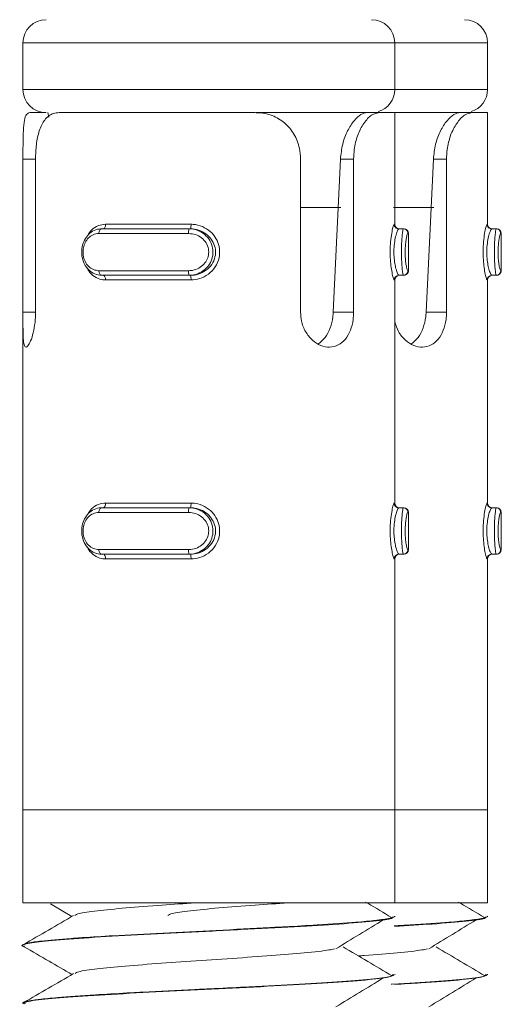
# Model space of a CAD drawing. Header units: millimetres. Extents: x -136 to 1613, y -2821 to -510.
# Tile 63 of 69: x 1479 to 1489, y -552 to -530. Entities that reach past the tile are written whole.
import ezdxf

# ---------------------------------------------------------------- set-up
doc = ezdxf.new("R2010")
doc.units = ezdxf.units.MM

msp = doc.modelspace()

# ---------------------------------------------------------------- linework, layer by layer
at = {"color": 7, "linetype": 'Continuous', "lineweight": 15}
for p, q in [((1478.998, -530.948), (1478.998, -531.948)), ((1486.998, -531.948), (1486.998, -530.948)), ((1488.998, -531.948), (1488.998, -530.948)), ((1479.145, -532.448), (1479.498, -532.448)), ((1479.532, -532.448), (1479.551, -532.544)), ((1479.775, -532.448), (1483.995, -532.448)), ((1486.401, -532.448), (1484.015, -532.448)), ((1486.661, -532.448), (1486.401, -532.448)), ((1486.661, -532.448), (1486.998, -532.448)), ((1486.998, -534.848), (1486.998, -532.448)), ((1488.401, -532.448), (1486.998, -532.448)), ((1488.661, -532.448), (1488.401, -532.448)), ((1488.661, -532.448), (1488.998, -532.448)), ((1488.998, -534.848), (1488.998, -532.448)), ((1478.998, -536.743), (1478.998, -533.448)), ((1479.268, -533.448), (1479.268, -536.743)), ((1484.972, -536.743), (1484.972, -533.448)), ((1485.675, -536.743), (1485.831, -533.448)), ((1486.114, -533.448), (1485.831, -533.448)), ((1486.114, -533.448), (1486.114, -536.743)), ((1487.675, -536.743), (1487.831, -533.448)), ((1488.114, -533.448), (1487.831, -533.448)), ((1488.114, -533.448), (1488.114, -536.743)), ((1484.972, -534.488), (1485.839, -534.488)), ((1486.972, -534.488), (1487.839, -534.488)), ((1480.776, -534.848), (1482.614, -534.848)), ((1482.565, -535.048), (1480.632, -535.048)), ((1480.689, -534.948), (1482.573, -534.948)), ((1482.604, -534.948), (1482.573, -534.948)), ((1487.089, -534.948), (1487.181, -534.948)), ((1487.181, -534.948), (1487.193, -534.948)), ((1487.293, -535.848), (1487.293, -535.048)), ((1489.089, -534.948), (1489.181, -534.948)), ((1489.181, -534.948), (1489.193, -534.948)), ((1489.293, -535.848), (1489.293, -535.048)), ((1480.632, -535.848), (1482.565, -535.848)), ((1482.573, -535.948), (1480.689, -535.948)), ((1482.614, -536.048), (1480.776, -536.048)), ((1482.604, -535.948), (1482.573, -535.948)), ((1486.998, -540.848), (1486.998, -536.048)), ((1487.089, -535.948), (1487.181, -535.948)), ((1487.193, -535.948), (1487.181, -535.948)), ((1488.998, -540.848), (1488.998, -536.048)), ((1489.089, -535.948), (1489.181, -535.948)), ((1489.193, -535.948), (1489.181, -535.948)), ((1486.114, -536.743), (1485.675, -536.743)), ((1488.114, -536.743), (1487.675, -536.743)), ((1478.998, -536.942), (1478.998, -547.448)), ((1480.689, -540.948), (1482.573, -540.948)), ((1480.776, -540.848), (1482.614, -540.848)), ((1482.604, -540.948), (1482.573, -540.948)), ((1487.089, -540.948), (1487.181, -540.948)), ((1487.181, -540.948), (1487.193, -540.948)), ((1489.089, -540.948), (1489.181, -540.948)), ((1489.181, -540.948), (1489.193, -540.948)), ((1482.565, -541.048), (1480.632, -541.048)), ((1487.293, -541.848), (1487.293, -541.048)), ((1489.293, -541.848), (1489.293, -541.048)), ((1480.632, -541.848), (1482.565, -541.848)), ((1482.573, -541.948), (1480.689, -541.948)), ((1482.614, -542.048), (1480.776, -542.048)), ((1482.604, -541.948), (1482.573, -541.948)), ((1486.998, -547.448), (1486.998, -542.048)), ((1487.089, -541.948), (1487.181, -541.948)), ((1487.193, -541.948), (1487.181, -541.948)), ((1488.998, -547.448), (1488.998, -542.048)), ((1489.089, -541.948), (1489.181, -541.948)), ((1489.193, -541.948), (1489.181, -541.948)), ((1478.998, -547.448), (1478.998, -549.448)), ((1478.998, -547.448), (1486.998, -547.448)), ((1478.998, -547.448), (1479.588, -547.448)), ((1479.588, -547.448), (1486.998, -547.448)), ((1486.998, -549.448), (1486.998, -547.448)), ((1486.998, -547.448), (1488.998, -547.448)), ((1488.998, -549.448), (1488.998, -547.448)), ((1478.998, -549.448), (1486.998, -549.448)), ((1479.59, -549.472), (1480.052, -549.741)), ((1486.998, -549.448), (1488.998, -549.448)), ((1486.998, -549.746), (1486.998, -549.736)), ((1488.998, -549.746), (1488.998, -549.736)), ((1478.998, -550.361), (1478.998, -550.371)), ((1486.998, -550.996), (1486.998, -550.986)), ((1488.998, -550.996), (1488.998, -550.986)), ((1478.998, -551.611), (1478.998, -551.621))]:
    msp.add_line(p, q, dxfattribs=at)
at = {"color": 8, "linetype": 'Continuous', "lineweight": 15}
for p, q in [((1486.998, -530.948), (1478.998, -530.948)), ((1488.998, -530.948), (1486.998, -530.948)), ((1478.998, -531.948), (1486.998, -531.948)), ((1486.998, -531.948), (1488.998, -531.948)), ((1478.998, -533.448), (1479.268, -533.448)), ((1486.99, -534.848), (1486.998, -534.848)), ((1488.99, -534.848), (1488.998, -534.848)), ((1487.293, -535.048), (1487.281, -535.048)), ((1489.293, -535.048), (1489.281, -535.048)), ((1487.281, -535.848), (1487.293, -535.848)), ((1489.281, -535.848), (1489.293, -535.848)), ((1486.998, -536.048), (1486.99, -536.048)), ((1488.998, -536.048), (1488.99, -536.048)), ((1478.998, -536.743), (1479.268, -536.743)), ((1486.99, -540.848), (1486.998, -540.848)), ((1488.99, -540.848), (1488.998, -540.848)), ((1487.293, -541.048), (1487.281, -541.048)), ((1489.293, -541.048), (1489.281, -541.048)), ((1487.281, -541.848), (1487.293, -541.848)), ((1489.281, -541.848), (1489.293, -541.848)), ((1486.998, -542.048), (1486.99, -542.048)), ((1488.998, -542.048), (1488.99, -542.048))]:
    msp.add_line(p, q, dxfattribs=at)
at = {"color": 7, "linetype": 'Continuous', "lineweight": 15, "flags": 128}
for points in [[(1480.776, -534.848), (1480.775, -534.868), (1480.772, -534.887), (1480.767, -534.904), (1480.76, -534.919), (1480.751, -534.932), (1480.742, -534.941), (1480.731, -534.946), (1480.72, -534.948)], [(1480.689, -534.948), (1480.678, -534.95), (1480.667, -534.956), (1480.658, -534.965), (1480.649, -534.978), (1480.642, -534.993), (1480.637, -535.01), (1480.634, -535.029), (1480.632, -535.048)], [(1480.632, -535.848), (1480.634, -535.868), (1480.637, -535.887), (1480.642, -535.904), (1480.649, -535.919), (1480.658, -535.932), (1480.667, -535.941), (1480.678, -535.946), (1480.689, -535.948)], [(1480.652, -535.941), (1480.655, -535.942), (1480.72, -535.948), (1480.72, -535.948), (1480.72, -535.948)], [(1480.72, -535.948), (1480.731, -535.95), (1480.742, -535.956), (1480.751, -535.965), (1480.76, -535.978), (1480.767, -535.993), (1480.772, -536.01), (1480.775, -536.029), (1480.776, -536.048)], [(1480.689, -540.948), (1480.678, -540.95), (1480.667, -540.956), (1480.658, -540.965), (1480.649, -540.978), (1480.642, -540.993), (1480.637, -541.01), (1480.634, -541.029), (1480.632, -541.048)], [(1480.776, -540.848), (1480.775, -540.868), (1480.772, -540.887), (1480.767, -540.904), (1480.76, -540.919), (1480.751, -540.932), (1480.742, -540.941), (1480.731, -540.946), (1480.72, -540.948)], [(1480.632, -541.848), (1480.634, -541.868), (1480.637, -541.887), (1480.642, -541.904), (1480.649, -541.919), (1480.658, -541.932), (1480.667, -541.941), (1480.678, -541.946), (1480.689, -541.948)], [(1480.72, -541.948), (1480.731, -541.95), (1480.742, -541.956), (1480.751, -541.965), (1480.76, -541.978), (1480.767, -541.993), (1480.772, -542.01), (1480.775, -542.029), (1480.776, -542.048)]]:
    msp.add_lwpolyline(points, dxfattribs=at)
at = {"color": 7, "linetype": 'Continuous', "lineweight": 15}
for centre, radius, start, end in [((1479.498, -530.948), 0.5, 90, 180), ((1486.498, -530.948), 0.5, 0, 90), ((1488.498, -530.948), 0.5, 0, 90), ((1479.498, -531.948), 0.5, 180, 270), ((1486.498, -531.948), 0.5, 286.7836, 0), ((1488.498, -531.948), 0.5, 286.7836, 0), ((1482.346, -534.873), 0.269, 343.7317, 5.2932), ((1487.089, -534.849), 0.0999, 179.9388, 269.9463), ((1487.098, -534.848), 0.1, 180, 270), ((1489.089, -534.849), 0.0999, 179.9386, 269.9465), ((1489.098, -534.848), 0.1, 180, 270), ((1482.871, -535.024), 0.308, 165.8596, 184.6287), ((1487.181, -535.048), 0.0998, 359.912, 89.9197), ((1487.193, -535.048), 0.1, 0, 90), ((1489.181, -535.048), 0.0998, 359.9115, 89.9202), ((1489.193, -535.048), 0.1, 0, 90), ((1482.871, -535.873), 0.308, 175.3673, 194.1445), ((1487.181, -535.849), 0.0998, 270.0706, 0.0977), ((1487.193, -535.848), 0.1, 270, 0), ((1489.181, -535.849), 0.0998, 270.0701, 0.0983), ((1489.193, -535.848), 0.1, 270, 0), ((1482.346, -536.024), 0.269, 354.715, 16.2568), ((1487.089, -536.048), 0.0999, 90.078, 180.0539), ((1487.098, -536.048), 0.1, 90, 180), ((1489.089, -536.048), 0.0999, 90.0778, 180.0542), ((1489.098, -536.048), 0.1, 90, 180), ((1482.871, -541.024), 0.308, 165.8555, 184.6327), ((1482.346, -540.873), 0.269, 343.7432, 5.285), ((1487.089, -540.848), 0.0999, 179.9461, 269.922), ((1487.098, -540.848), 0.1, 180, 270), ((1487.181, -541.048), 0.0998, 359.9023, 89.9294), ((1487.193, -541.048), 0.1, 0, 90), ((1489.089, -540.848), 0.0999, 179.9458, 269.9222), ((1489.098, -540.848), 0.1, 180, 270), ((1489.181, -541.048), 0.0998, 359.9017, 89.9299), ((1489.193, -541.048), 0.1, 0, 90), ((1482.871, -541.873), 0.308, 175.3713, 194.1404), ((1487.181, -541.849), 0.0998, 270.0803, 0.088), ((1487.193, -541.848), 0.1, 270, 0), ((1489.181, -541.849), 0.0998, 270.0798, 0.0885), ((1489.193, -541.848), 0.1, 270, 0), ((1482.346, -542.024), 0.269, 354.7068, 16.2683), ((1487.089, -542.048), 0.0999, 90.0537, 180.0612), ((1487.098, -542.048), 0.1, 90, 180), ((1489.089, -542.048), 0.0999, 90.0535, 180.0614), ((1489.098, -542.048), 0.1, 90, 180)]:
    msp.add_arc(centre, radius, start, end, dxfattribs=at)
for points, knots in [([(1478.998, -533.448), (1478.998, -533.338), (1478.998, -533.117), (1479.003, -532.823), (1479.024, -532.601), (1479.069, -532.47), (1479.121, -532.455), (1479.145, -532.448)], [0, 0, 0, 0, 0.204181, 0.408371, 0.612326, 0.818132, 1, 1, 1, 1]), ([(1479.775, -532.448), (1479.735, -532.452), (1479.617, -532.462), (1479.462, -532.579), (1479.343, -532.823), (1479.279, -533.123), (1479.272, -533.342), (1479.268, -533.448)], [0, 0, 0, 0, 0.128832, 0.376941, 0.59572, 0.802065, 1, 1, 1, 1]), ([(1484.972, -533.448), (1484.967, -533.369), (1484.955, -533.18), (1484.844, -532.9), (1484.64, -532.654), (1484.363, -532.494), (1484.134, -532.45), (1484.009, -532.449), (1483.995, -532.448)], [0, 0, 0, 0, 0.1470779, 0.3513516, 0.5552972, 0.7600371, 0.9713777, 1, 1, 1, 1]), ([(1485.831, -533.448), (1485.843, -533.34), (1485.866, -533.122), (1485.979, -532.83), (1486.122, -532.609), (1486.276, -532.472), (1486.359, -532.456), (1486.401, -532.448)], [0, 0, 0, 0, 0.201313, 0.402858, 0.601703, 0.799279, 1, 1, 1, 1]), ([(1486.661, -532.448), (1486.609, -532.459), (1486.504, -532.48), (1486.332, -532.659), (1486.196, -532.922), (1486.124, -533.2), (1486.117, -533.38), (1486.114, -533.448)], [0, 0, 0, 0, 0.227116, 0.454909, 0.667255, 0.87213, 1, 1, 1, 1]), ([(1487.831, -533.448), (1487.843, -533.34), (1487.866, -533.122), (1487.979, -532.83), (1488.122, -532.609), (1488.276, -532.472), (1488.359, -532.456), (1488.401, -532.448)], [0, 0, 0, 0, 0.201314, 0.402857, 0.601703, 0.799282, 1, 1, 1, 1]), ([(1488.661, -532.448), (1488.609, -532.459), (1488.504, -532.48), (1488.332, -532.659), (1488.196, -532.922), (1488.124, -533.2), (1488.117, -533.38), (1488.114, -533.448)], [0, 0, 0, 0, 0.227112, 0.454909, 0.667255, 0.87213, 1, 1, 1, 1]), ([(1482.614, -534.848), (1482.645, -534.85), (1482.747, -534.855), (1482.91, -534.912), (1483.071, -535.034), (1483.183, -535.194), (1483.238, -535.379), (1483.228, -535.58), (1483.145, -535.774), (1482.996, -535.931), (1482.81, -536.03), (1482.677, -536.043), (1482.614, -536.048)], [0, 0, 0, 0, 0.049967, 0.160716, 0.265972, 0.365258, 0.462978, 0.56567, 0.676017, 0.789425, 0.900467, 1, 1, 1, 1]), ([(1486.99, -536.048), (1486.987, -536.047), (1486.98, -536.042), (1486.961, -535.985), (1486.934, -535.863), (1486.912, -535.703), (1486.9, -535.518), (1486.902, -535.317), (1486.92, -535.122), (1486.947, -534.966), (1486.974, -534.866), (1486.984, -534.854), (1486.99, -534.848)], [0, 0, 0, 0, 0.049972, 0.160723, 0.265966, 0.365266, 0.462971, 0.565678, 0.676024, 0.789418, 0.90047, 1, 1, 1, 1]), ([(1488.99, -536.048), (1488.987, -536.047), (1488.98, -536.042), (1488.961, -535.985), (1488.934, -535.863), (1488.912, -535.703), (1488.9, -535.518), (1488.902, -535.317), (1488.92, -535.122), (1488.947, -534.966), (1488.974, -534.866), (1488.984, -534.854), (1488.99, -534.848)], [0, 0, 0, 0, 0.049965, 0.16072, 0.265967, 0.365265, 0.46297, 0.565677, 0.676025, 0.78942, 0.900469, 1, 1, 1, 1]), ([(1480.689, -535.948), (1480.689, -535.948), (1480.638, -535.948), (1480.538, -535.928), (1480.406, -535.839), (1480.31, -535.703), (1480.261, -535.54), (1480.259, -535.373), (1480.301, -535.219), (1480.381, -535.088), (1480.496, -534.99), (1480.606, -534.953), (1480.672, -534.948), (1480.689, -534.948), (1480.689, -534.948)], [0, 0, 0, 0, 0.000037, 0.112208, 0.224491, 0.337096, 0.445589, 0.547538, 0.646162, 0.746788, 0.852428, 0.963253, 0.999963, 1, 1, 1, 1]), ([(1480.632, -535.048), (1480.619, -535.049), (1480.566, -535.051), (1480.478, -535.082), (1480.386, -535.159), (1480.322, -535.264), (1480.289, -535.387), (1480.29, -535.522), (1480.33, -535.653), (1480.406, -535.761), (1480.511, -535.834), (1480.592, -535.844), (1480.632, -535.848)], [0, 0, 0, 0, 0.037282, 0.149824, 0.256285, 0.356425, 0.453443, 0.553204, 0.659998, 0.772414, 0.885912, 1, 1, 1, 1]), ([(1482.565, -535.848), (1482.581, -535.848), (1482.645, -535.846), (1482.754, -535.815), (1482.871, -535.738), (1482.954, -535.633), (1482.998, -535.509), (1482.997, -535.375), (1482.944, -535.244), (1482.845, -535.136), (1482.713, -535.063), (1482.614, -535.053), (1482.565, -535.048)], [0, 0, 0, 0, 0.037282, 0.149826, 0.256276, 0.356432, 0.453449, 0.553209, 0.660002, 0.772416, 0.885916, 1, 1, 1, 1]), ([(1482.573, -534.948), (1482.573, -534.948), (1482.63, -534.948), (1482.751, -534.969), (1482.909, -535.058), (1483.027, -535.194), (1483.089, -535.357), (1483.09, -535.524), (1483.039, -535.678), (1482.94, -535.809), (1482.8, -535.906), (1482.67, -535.944), (1482.592, -535.948), (1482.573, -535.948), (1482.573, -535.948)], [0, 0, 0, 0, 0.000039, 0.112216, 0.224486, 0.337092, 0.445585, 0.547552, 0.646175, 0.746786, 0.852425, 0.963251, 0.999961, 1, 1, 1, 1]), ([(1482.604, -535.948), (1482.604, -535.948), (1482.659, -535.948), (1482.775, -535.931), (1482.936, -535.852), (1483.067, -535.721), (1483.14, -535.559), (1483.149, -535.39), (1483.1, -535.235), (1483.002, -535.102), (1482.861, -535.001), (1482.72, -534.955), (1482.632, -534.948), (1482.604, -534.948), (1482.604, -534.948)], [0, 0, 0, 0, 0.000037, 0.10113, 0.213607, 0.327136, 0.435864, 0.536187, 0.632075, 0.730796, 0.836851, 0.949309, 0.999963, 1, 1, 1, 1]), ([(1487.089, -534.948), (1487.089, -534.948), (1487.083, -534.948), (1487.067, -534.966), (1487.035, -535.045), (1487.003, -535.176), (1486.982, -535.338), (1486.98, -535.507), (1486.994, -535.661), (1487.019, -535.794), (1487.051, -535.896), (1487.075, -535.942), (1487.086, -535.948), (1487.089, -535.948), (1487.089, -535.948)], [0, 0, 0, 0, 0.000037, 0.101132, 0.213607, 0.327135, 0.435879, 0.536202, 0.632074, 0.730794, 0.836856, 0.949313, 0.999963, 1, 1, 1, 1]), ([(1487.181, -535.948), (1487.181, -535.948), (1487.179, -535.948), (1487.174, -535.928), (1487.162, -535.839), (1487.151, -535.703), (1487.144, -535.54), (1487.143, -535.373), (1487.149, -535.219), (1487.16, -535.088), (1487.171, -534.99), (1487.178, -534.953), (1487.181, -534.948), (1487.181, -534.948), (1487.181, -534.948)], [0, 0, 0, 0, 0.0000375, 0.112212, 0.2244928, 0.3370993, 0.4455902, 0.5475389, 0.6461609, 0.7467868, 0.8524282, 0.9632488, 0.9999625, 1, 1, 1, 1]), ([(1487.281, -535.048), (1487.28, -535.049), (1487.274, -535.051), (1487.262, -535.082), (1487.246, -535.159), (1487.232, -535.264), (1487.224, -535.387), (1487.224, -535.522), (1487.233, -535.653), (1487.25, -535.761), (1487.268, -535.834), (1487.276, -535.844), (1487.281, -535.848)], [0, 0, 0, 0, 0.037284, 0.149826, 0.25629, 0.356425, 0.453445, 0.553206, 0.659996, 0.772416, 0.885916, 1, 1, 1, 1]), ([(1489.089, -534.948), (1489.089, -534.948), (1489.083, -534.948), (1489.067, -534.966), (1489.035, -535.045), (1489.003, -535.176), (1488.982, -535.338), (1488.98, -535.507), (1488.994, -535.661), (1489.019, -535.794), (1489.051, -535.896), (1489.075, -535.942), (1489.086, -535.948), (1489.089, -535.948), (1489.089, -535.948)], [0, 0, 0, 0, 0.000037, 0.101127, 0.213606, 0.327134, 0.435879, 0.536202, 0.632071, 0.730791, 0.836856, 0.949308, 0.999963, 1, 1, 1, 1]), ([(1489.181, -535.948), (1489.181, -535.948), (1489.179, -535.948), (1489.174, -535.928), (1489.162, -535.839), (1489.151, -535.703), (1489.144, -535.54), (1489.143, -535.373), (1489.149, -535.219), (1489.16, -535.088), (1489.171, -534.99), (1489.178, -534.953), (1489.181, -534.948), (1489.181, -534.948), (1489.181, -534.948)], [0, 0, 0, 0, 0.000038, 0.112212, 0.224492, 0.337098, 0.44559, 0.547538, 0.646162, 0.746787, 0.852424, 0.963249, 0.999962, 1, 1, 1, 1]), ([(1489.281, -535.048), (1489.28, -535.049), (1489.274, -535.051), (1489.262, -535.082), (1489.246, -535.159), (1489.232, -535.264), (1489.224, -535.387), (1489.224, -535.522), (1489.233, -535.653), (1489.25, -535.761), (1489.268, -535.834), (1489.276, -535.844), (1489.281, -535.848)], [0, 0, 0, 0, 0.037284, 0.149826, 0.256289, 0.356427, 0.453445, 0.553205, 0.66, 0.772412, 0.885916, 1, 1, 1, 1]), ([(1479.268, -536.743), (1479.267, -536.796), (1479.264, -536.931), (1479.233, -537.138), (1479.179, -537.331), (1479.118, -537.459), (1479.063, -537.507), (1479.025, -537.469), (1479.005, -537.351), (1478.998, -537.166), (1478.998, -536.951), (1478.998, -536.805), (1478.998, -536.743)], [0, 0, 0, 0, 0.067549, 0.172848, 0.27938, 0.387326, 0.494682, 0.600405, 0.705954, 0.813027, 0.921036, 1, 1, 1, 1]), ([(1486.114, -536.743), (1486.112, -536.796), (1486.107, -536.931), (1486.052, -537.138), (1485.943, -537.331), (1485.788, -537.459), (1485.601, -537.507), (1485.405, -537.469), (1485.221, -537.351), (1485.072, -537.166), (1484.985, -536.951), (1484.976, -536.805), (1484.972, -536.743)], [0, 0, 0, 0, 0.067549, 0.172849, 0.279381, 0.387325, 0.494686, 0.600406, 0.705955, 0.81303, 0.921036, 1, 1, 1, 1]), ([(1485.357, -537.423), (1485.408, -537.381), (1485.512, -537.297), (1485.616, -537.087), (1485.664, -536.892), (1485.673, -536.775), (1485.675, -536.743)], [0, 0, 0, 0, 0.292241, 0.589103, 0.884004, 1, 1, 1, 1]), ([(1488.114, -536.743), (1488.112, -536.796), (1488.107, -536.931), (1488.052, -537.138), (1487.943, -537.331), (1487.788, -537.459), (1487.602, -537.507), (1487.405, -537.469), (1487.222, -537.351), (1487.071, -537.171), (1487.022, -537.017), (1486.998, -536.943)], [0, 0, 0, 0, 0.073933, 0.189184, 0.305783, 0.423931, 0.541436, 0.657149, 0.772673, 0.889865, 1, 1, 1, 1]), ([(1487.357, -537.423), (1487.408, -537.381), (1487.512, -537.297), (1487.616, -537.087), (1487.664, -536.892), (1487.673, -536.775), (1487.675, -536.743)], [0, 0, 0, 0, 0.292237, 0.589099, 0.884004, 1, 1, 1, 1]), ([(1480.689, -541.948), (1480.689, -541.948), (1480.638, -541.948), (1480.538, -541.928), (1480.406, -541.839), (1480.31, -541.703), (1480.261, -541.54), (1480.259, -541.373), (1480.301, -541.219), (1480.381, -541.088), (1480.496, -540.99), (1480.606, -540.953), (1480.672, -540.948), (1480.689, -540.948), (1480.689, -540.948)], [0, 0, 0, 0, 0.0000373, 0.1122117, 0.2244854, 0.3370908, 0.4455842, 0.5475334, 0.6461755, 0.7467867, 0.8524274, 0.9632529, 0.9999627, 1, 1, 1, 1]), ([(1482.573, -540.948), (1482.573, -540.948), (1482.63, -540.948), (1482.751, -540.969), (1482.909, -541.058), (1483.027, -541.194), (1483.089, -541.357), (1483.09, -541.524), (1483.039, -541.678), (1482.94, -541.809), (1482.8, -541.906), (1482.67, -541.944), (1482.592, -541.948), (1482.573, -541.948), (1482.573, -541.948)], [0, 0, 0, 0, 0.000039, 0.112216, 0.224487, 0.337093, 0.445586, 0.547535, 0.646159, 0.746785, 0.852425, 0.963251, 0.999961, 1, 1, 1, 1]), ([(1482.604, -541.948), (1482.604, -541.948), (1482.659, -541.948), (1482.775, -541.931), (1482.936, -541.852), (1483.067, -541.721), (1483.14, -541.559), (1483.149, -541.39), (1483.1, -541.235), (1483.002, -541.102), (1482.861, -541.001), (1482.72, -540.955), (1482.632, -540.948), (1482.604, -540.948), (1482.604, -540.948)], [0, 0, 0, 0, 0.000037, 0.101129, 0.213606, 0.327135, 0.435879, 0.536201, 0.632071, 0.730792, 0.836857, 0.949309, 0.999963, 1, 1, 1, 1]), ([(1482.614, -540.848), (1482.645, -540.85), (1482.747, -540.855), (1482.91, -540.912), (1483.071, -541.034), (1483.183, -541.194), (1483.238, -541.379), (1483.228, -541.58), (1483.145, -541.774), (1482.996, -541.931), (1482.81, -542.03), (1482.677, -542.043), (1482.614, -542.048)], [0, 0, 0, 0, 0.049967, 0.160721, 0.265967, 0.365265, 0.46297, 0.565677, 0.676025, 0.789421, 0.90047, 1, 1, 1, 1]), ([(1486.99, -542.048), (1486.987, -542.047), (1486.98, -542.042), (1486.961, -541.985), (1486.934, -541.863), (1486.912, -541.703), (1486.9, -541.518), (1486.902, -541.317), (1486.92, -541.122), (1486.947, -540.966), (1486.974, -540.866), (1486.984, -540.854), (1486.99, -540.848)], [0, 0, 0, 0, 0.049973, 0.160719, 0.265971, 0.365259, 0.462979, 0.565671, 0.676017, 0.789422, 0.900467, 1, 1, 1, 1]), ([(1487.089, -540.948), (1487.089, -540.948), (1487.083, -540.948), (1487.067, -540.966), (1487.035, -541.045), (1487.003, -541.176), (1486.982, -541.338), (1486.98, -541.507), (1486.994, -541.661), (1487.019, -541.794), (1487.051, -541.896), (1487.075, -541.942), (1487.086, -541.948), (1487.089, -541.948), (1487.089, -541.948)], [0, 0, 0, 0, 0.000037, 0.101131, 0.213607, 0.327135, 0.435861, 0.536185, 0.632074, 0.730794, 0.836856, 0.949313, 0.999963, 1, 1, 1, 1]), ([(1487.181, -541.948), (1487.181, -541.948), (1487.179, -541.948), (1487.174, -541.928), (1487.162, -541.839), (1487.151, -541.703), (1487.144, -541.54), (1487.143, -541.373), (1487.149, -541.219), (1487.16, -541.088), (1487.171, -540.99), (1487.178, -540.953), (1487.181, -540.948), (1487.181, -540.948), (1487.181, -540.948)], [0, 0, 0, 0, 0.000038, 0.112216, 0.224487, 0.337094, 0.445586, 0.547535, 0.646175, 0.746786, 0.852428, 0.963249, 0.999962, 1, 1, 1, 1]), ([(1488.99, -542.048), (1488.987, -542.047), (1488.98, -542.042), (1488.961, -541.985), (1488.934, -541.863), (1488.912, -541.703), (1488.9, -541.518), (1488.902, -541.317), (1488.92, -541.122), (1488.947, -540.966), (1488.974, -540.866), (1488.984, -540.854), (1488.99, -540.848)], [0, 0, 0, 0, 0.049965, 0.160716, 0.265972, 0.365258, 0.462978, 0.56567, 0.676018, 0.789424, 0.900466, 1, 1, 1, 1]), ([(1489.089, -540.948), (1489.089, -540.948), (1489.083, -540.948), (1489.067, -540.966), (1489.035, -541.045), (1489.003, -541.176), (1488.982, -541.338), (1488.98, -541.507), (1488.994, -541.661), (1489.019, -541.794), (1489.051, -541.896), (1489.075, -541.942), (1489.086, -541.948), (1489.089, -541.948), (1489.089, -541.948)], [0, 0, 0, 0, 0.000037, 0.1011268, 0.2136056, 0.327134, 0.4358619, 0.5361843, 0.6320714, 0.730791, 0.836856, 0.9493082, 0.999963, 1, 1, 1, 1]), ([(1489.181, -541.948), (1489.181, -541.948), (1489.179, -541.948), (1489.174, -541.928), (1489.162, -541.839), (1489.151, -541.703), (1489.144, -541.54), (1489.143, -541.373), (1489.149, -541.219), (1489.16, -541.088), (1489.171, -540.99), (1489.178, -540.953), (1489.181, -540.948), (1489.181, -540.948), (1489.181, -540.948)], [0, 0, 0, 0, 0.000038, 0.112215, 0.224487, 0.337093, 0.445586, 0.547534, 0.646175, 0.746786, 0.852424, 0.963249, 0.999962, 1, 1, 1, 1]), ([(1480.632, -541.048), (1480.619, -541.049), (1480.566, -541.051), (1480.478, -541.082), (1480.386, -541.159), (1480.322, -541.264), (1480.289, -541.387), (1480.29, -541.522), (1480.33, -541.653), (1480.406, -541.761), (1480.511, -541.834), (1480.592, -541.844), (1480.632, -541.848)], [0, 0, 0, 0, 0.037281, 0.149828, 0.256275, 0.356431, 0.453449, 0.553209, 0.660002, 0.772417, 0.885913, 1, 1, 1, 1]), ([(1482.565, -541.848), (1482.581, -541.848), (1482.645, -541.846), (1482.754, -541.815), (1482.871, -541.738), (1482.954, -541.633), (1482.998, -541.509), (1482.997, -541.375), (1482.944, -541.244), (1482.845, -541.136), (1482.713, -541.063), (1482.614, -541.053), (1482.565, -541.048)], [0, 0, 0, 0, 0.037284, 0.149823, 0.256287, 0.356425, 0.453444, 0.553205, 0.659998, 0.772414, 0.885915, 1, 1, 1, 1]), ([(1487.281, -541.048), (1487.28, -541.049), (1487.274, -541.051), (1487.262, -541.082), (1487.246, -541.159), (1487.232, -541.264), (1487.224, -541.387), (1487.224, -541.522), (1487.233, -541.653), (1487.25, -541.761), (1487.268, -541.834), (1487.276, -541.844), (1487.281, -541.848)], [0, 0, 0, 0, 0.037282, 0.14983, 0.256279, 0.356431, 0.45345, 0.55321, 0.659999, 0.772419, 0.885917, 1, 1, 1, 1]), ([(1489.281, -541.048), (1489.28, -541.049), (1489.274, -541.051), (1489.262, -541.082), (1489.246, -541.159), (1489.232, -541.264), (1489.224, -541.387), (1489.224, -541.522), (1489.233, -541.653), (1489.25, -541.761), (1489.268, -541.834), (1489.276, -541.844), (1489.281, -541.848)], [0, 0, 0, 0, 0.037282, 0.149829, 0.256278, 0.356434, 0.45345, 0.55321, 0.660003, 0.772414, 0.885917, 1, 1, 1, 1]), ([(1480.115, -549.721), (1480.137, -549.706), (1480.189, -549.671), (1480.575, -549.619), (1481.188, -549.558), (1481.933, -549.5), (1482.467, -549.464), (1482.708, -549.448)], [0, 0, 0, 0, 0.155332, 0.373978, 0.595432, 0.817782, 1, 1, 1, 1]), ([(1482.115, -549.721), (1482.137, -549.706), (1482.189, -549.671), (1482.575, -549.619), (1483.188, -549.558), (1483.933, -549.5), (1484.467, -549.464), (1484.708, -549.448)], [0, 0, 0, 0, 0.155331, 0.373976, 0.595431, 0.817781, 1, 1, 1, 1]), ([(1486.933, -549.763), (1486.761, -549.661), (1486.574, -549.551), (1486.387, -549.44), (1486.371, -549.431)], [0, 0, 0, 0, 0.919241, 1, 1, 1, 1]), ([(1488.933, -549.763), (1488.761, -549.661), (1488.574, -549.551), (1488.387, -549.44), (1488.371, -549.431)], [0, 0, 0, 0, 0.919243, 1, 1, 1, 1]), ([(1479.033, -550.391), (1479.025, -550.39), (1478.921, -550.368), (1479.064, -550.324), (1479.49, -550.264), (1480.272, -550.206), (1481.291, -550.142), (1482.471, -550.085), (1483.697, -550.023), (1484.858, -549.962), (1485.856, -549.905), (1486.574, -549.841), (1486.968, -549.791), (1486.958, -549.758), (1486.954, -549.746)], [0, 0, 0, 0, 0.007934, 0.102234, 0.195525, 0.28841, 0.382823, 0.475135, 0.56915, 0.662945, 0.755399, 0.849852, 0.94247, 1, 1, 1, 1]), ([(1480.088, -549.72), (1479.908, -549.824), (1479.548, -550.034), (1479.188, -550.242), (1479.008, -550.347)], [0, 0, 0, 0, 0.499706, 1, 1, 1, 1]), ([(1486.994, -549.736), (1486.993, -549.741), (1486.989, -549.766), (1486.862, -549.79), (1486.675, -549.815), (1486.513, -549.835), (1486.123, -549.872), (1485.449, -549.919), (1484.81, -549.954), (1484.456, -549.973), (1483.98, -549.998), (1483.167, -550.041), (1481.998, -550.097), (1481.016, -550.149), (1480.419, -550.187), (1480.149, -550.206), (1480.071, -550.212), (1479.789, -550.233), (1479.487, -550.258), (1479.19, -550.296), (1479.015, -550.327), (1479.033, -550.35), (1479.04, -550.361)], [0, 0, 0, 0, 0.02455, 0.115823, 0.126313, 0.145397, 0.209251, 0.302063, 0.366016, 0.384419, 0.39374, 0.487246, 0.579191, 0.671444, 0.738009, 0.756504, 0.762041, 0.765104, 0.856447, 0.888171, 0.949692, 1, 1, 1, 1]), ([(1485.731, -550.437), (1485.9, -550.334), (1486.24, -550.126), (1486.582, -549.918), (1486.753, -549.815)], [0, 0, 0, 0, 0.4999503, 1, 1, 1, 1]), ([(1488.994, -549.736), (1488.993, -549.741), (1488.989, -549.766), (1488.862, -549.79), (1488.675, -549.815), (1488.513, -549.835), (1488.12, -549.872), (1487.56, -549.912), (1487.103, -549.937), (1486.987, -549.944)], [0, 0, 0, 0, 0.073624, 0.347351, 0.37881, 0.436039, 0.627539, 0.905879, 1, 1, 1, 1]), ([(1486.994, -549.953), (1487.277, -549.937), (1487.906, -549.901), (1488.571, -549.841), (1488.968, -549.791), (1488.958, -549.758), (1488.954, -549.746)], [0, 0, 0, 0, 0.240304, 0.533661, 0.821317, 1, 1, 1, 1]), ([(1487.731, -550.437), (1487.9, -550.334), (1488.24, -550.126), (1488.582, -549.918), (1488.753, -549.815)], [0, 0, 0, 0, 0.499952, 1, 1, 1, 1]), ([(1479.019, -550.391), (1479.199, -550.496), (1479.544, -550.695), (1479.888, -550.895), (1480.052, -550.991)], [0, 0, 0, 0, 0.522699, 1, 1, 1, 1]), ([(1480.12, -550.97), (1480.125, -550.962), (1480.14, -550.933), (1480.447, -550.884), (1481, -550.826), (1481.75, -550.762), (1482.612, -550.705), (1483.508, -550.643), (1484.362, -550.582), (1485.077, -550.525), (1485.543, -550.473), (1485.667, -550.446), (1485.702, -550.438)], [0, 0, 0, 0, 0.047809, 0.160914, 0.273527, 0.387999, 0.499914, 0.613902, 0.727623, 0.839709, 0.954232, 1, 1, 1, 1]), ([(1486.943, -551.019), (1486.767, -550.915), (1486.417, -550.708), (1486.066, -550.5), (1485.89, -550.396)], [0, 0, 0, 0, 0.500052, 1, 1, 1, 1]), ([(1486.22, -550.591), (1486.261, -550.588), (1486.581, -550.565), (1487.071, -550.525), (1487.544, -550.473), (1487.667, -550.446), (1487.702, -550.438)], [0, 0, 0, 0, 0.057524, 0.445366, 0.841633, 1, 1, 1, 1]), ([(1488.943, -551.019), (1488.767, -550.915), (1488.417, -550.708), (1488.066, -550.5), (1487.89, -550.396)], [0, 0, 0, 0, 0.500053, 1, 1, 1, 1]), ([(1486.96, -550.986), (1486.961, -550.998), (1486.963, -551.031), (1486.585, -551.079), (1485.908, -551.141), (1484.97, -551.196), (1484.003, -551.247), (1483.227, -551.287), (1482.454, -551.326), (1481.891, -551.353), (1481.422, -551.377), (1481.066, -551.397), (1480.439, -551.435), (1479.786, -551.482), (1479.418, -551.517), (1479.277, -551.535), (1479.238, -551.54), (1479.096, -551.562), (1478.958, -551.586), (1479.012, -551.608), (1479.018, -551.611)], [0, 0, 0, 0, 0.060918, 0.152611, 0.246166, 0.33788, 0.430448, 0.490459, 0.52406, 0.615363, 0.62592, 0.645029, 0.708815, 0.801664, 0.86622, 0.884479, 0.890092, 0.89336, 0.986893, 1, 1, 1, 1]), ([(1480.088, -550.97), (1479.908, -551.074), (1479.548, -551.284), (1479.188, -551.492), (1479.008, -551.597)], [0, 0, 0, 0, 0.499706, 1, 1, 1, 1]), ([(1479.044, -551.621), (1479.035, -551.611), (1479.005, -551.581), (1479.351, -551.529), (1480.029, -551.473), (1480.995, -551.409), (1482.141, -551.351), (1483.366, -551.291), (1484.555, -551.228), (1485.607, -551.171), (1486.41, -551.108), (1486.916, -551.05), (1486.96, -551.013), (1486.98, -550.996)], [0, 0, 0, 0, 0.046349, 0.143413, 0.238757, 0.336265, 0.43215, 0.52853, 0.625898, 0.721146, 0.81847, 0.914952, 1, 1, 1, 1]), ([(1485.731, -551.687), (1485.9, -551.584), (1486.24, -551.376), (1486.582, -551.168), (1486.753, -551.065)], [0, 0, 0, 0, 0.4999503, 1, 1, 1, 1]), ([(1488.96, -550.986), (1488.961, -550.998), (1488.963, -551.031), (1488.588, -551.079), (1487.898, -551.141), (1487.297, -551.177), (1486.931, -551.197), (1486.923, -551.198)], [0, 0, 0, 0, 0.179225, 0.448991, 0.724237, 0.994062, 1, 1, 1, 1]), ([(1486.993, -551.203), (1487.188, -551.192), (1487.742, -551.162), (1488.405, -551.108), (1488.918, -551.05), (1488.96, -551.013), (1488.98, -550.996)], [0, 0, 0, 0, 0.159408, 0.452791, 0.743628, 1, 1, 1, 1]), ([(1487.731, -551.687), (1487.9, -551.584), (1488.24, -551.376), (1488.582, -551.168), (1488.753, -551.065)], [0, 0, 0, 0, 0.499952, 1, 1, 1, 1])]:
    msp.add_open_spline(points, degree=3, knots=knots, dxfattribs=at)
at = {"color": 8, "linetype": 'Continuous', "lineweight": 15}
for points, knots in [([(1480.391, -535.09), (1480.417, -535.049), (1480.478, -534.954), (1480.614, -534.867), (1480.724, -534.854), (1480.776, -534.848)], [0, 0, 0, 0, 0.284092, 0.661632, 1, 1, 1, 1]), ([(1480.776, -536.048), (1480.75, -536.047), (1480.665, -536.042), (1480.536, -535.984), (1480.427, -535.887), (1480.388, -535.805), (1480.376, -535.78)], [0, 0, 0, 0, 0.159884, 0.514297, 0.851092, 1, 1, 1, 1]), ([(1480.391, -541.09), (1480.417, -541.049), (1480.478, -540.954), (1480.614, -540.867), (1480.724, -540.854), (1480.776, -540.848)], [0, 0, 0, 0, 0.2840967, 0.6616179, 1, 1, 1, 1]), ([(1480.776, -542.048), (1480.75, -542.047), (1480.665, -542.042), (1480.536, -541.984), (1480.427, -541.887), (1480.388, -541.805), (1480.376, -541.78)], [0, 0, 0, 0, 0.159881, 0.514273, 0.851095, 1, 1, 1, 1])]:
    msp.add_open_spline(points, degree=3, knots=knots, dxfattribs=at)

doc.saveas('drawing.dxf')
